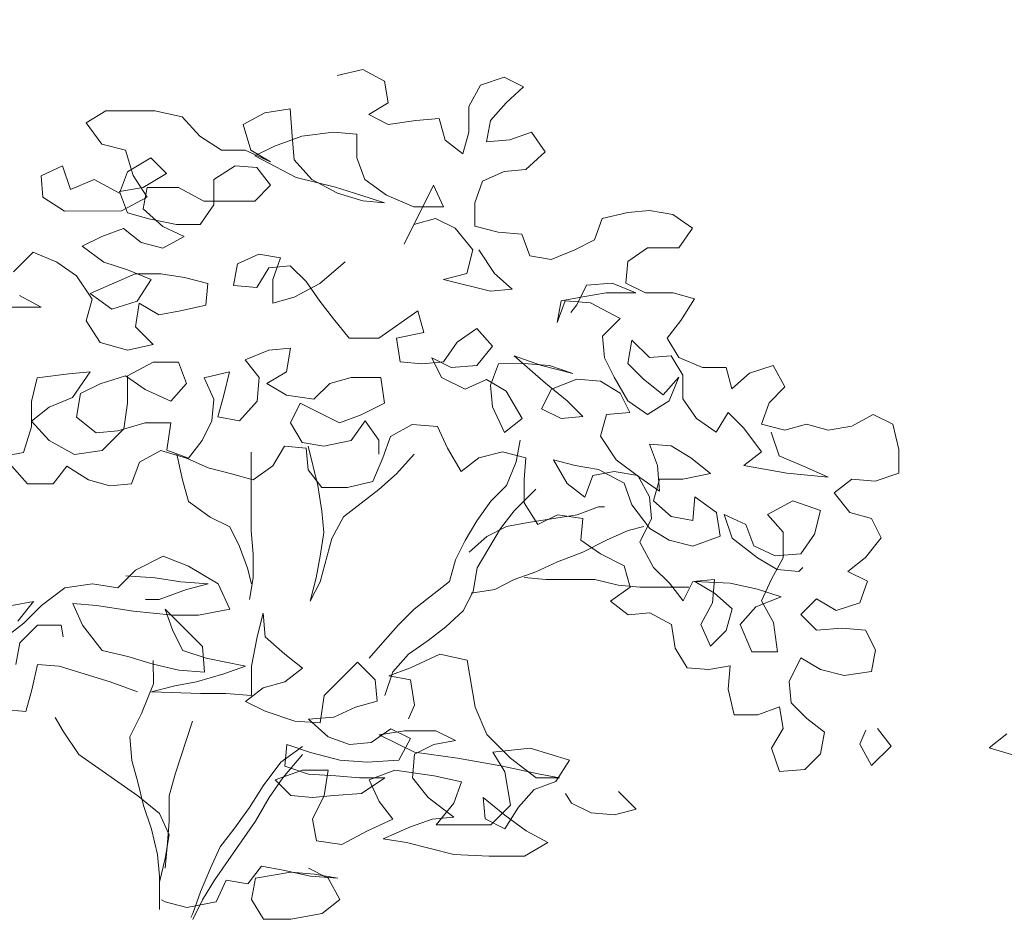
# Model space of a CAD drawing. Header units: millimetres. Extents: x -409347 to -76892, y 286088 to 1850972.
# Tile 39 of 256: x -224092 to -219960, y 420186 to 423961. Entities that reach past the tile are written whole.
import ezdxf

# ---------------------------------------------------------------- set-up
doc = ezdxf.new("R2010")
doc.units = ezdxf.units.MM
doc.linetypes.add('DGN Style 2', pattern=[3.08948, 1.853688, -1.235792])
for name, color, linetype, lineweight in [('a_drzewa', 7, 'Continuous', 0), ('A_P_WAND_BET_A_X', 25, 'Continuous', 0), ('A_P_WAND_BET_V_X', 131, 'DGN Style 2', 0)]:
    doc.layers.add(name, color=color, linetype=linetype, lineweight=lineweight)

msp = doc.modelspace()

# ---------------------------------------------------------------- linework, layer by layer
at = {"layer": 'a_drzewa', "ltscale": 1024}
for p, q in [((-222759.5, 423727.3), (-222652.4, 423752.1)), ((-222652.4, 423752.1), (-222561.8, 423702.7)), ((-222561.8, 423702.7), (-222545.2, 423612.2)), ((-222158.2, 423686.6), (-222059.4, 423719.7)), ((-222059.4, 423719.7), (-221977.1, 423678.6)), ((-222207.6, 423596), (-222158.2, 423686.6)), ((-221977.1, 423678.6), (-222051.1, 423612.6)), ((-223731.1, 423578.1), (-223813.4, 423528.6)), ((-223525.2, 423578.3), (-223731.1, 423578.1)), ((-223409.9, 423553.7), (-223525.2, 423578.3)), ((-222957, 423587.1), (-223064, 423570.5)), ((-222948.6, 423471.8), (-222957, 423587.1)), ((-222545.2, 423612.2), (-222627.5, 423562.7)), ((-222207.5, 423488.9), (-222207.6, 423596)), ((-222051.1, 423612.6), (-222116.9, 423538.4)), ((-223335.7, 423471.4), (-223409.9, 423553.7)), ((-223064, 423570.5), (-223154.6, 423521)), ((-222627.5, 423562.7), (-222545.1, 423521.6)), ((-222545.1, 423521.6), (-222429.9, 423538.1)), ((-222429.9, 423538.1), (-222331.1, 423546.5)), ((-222331.1, 423546.5), (-222306.3, 423455.9)), ((-222116.9, 423538.4), (-222133.3, 423447.8)), ((-223813.4, 423528.6), (-223747.4, 423438.1)), ((-223154.6, 423521), (-223121.5, 423414)), ((-223245, 423413.9), (-223335.7, 423471.4)), ((-222907.5, 423471.8), (-223022.7, 423430.5)), ((-222940.3, 423373), (-222948.6, 423471.8)), ((-222775.7, 423488.4), (-222907.5, 423471.8)), ((-222676.9, 423480.3), (-222775.7, 423488.4)), ((-222676.8, 423381.4), (-222676.9, 423480.3)), ((-222306.3, 423455.9), (-222232.1, 423398.3)), ((-222232.1, 423398.3), (-222207.5, 423488.9)), ((-222133.3, 423447.8), (-222034.5, 423456.2)), ((-222034.5, 423456.2), (-221943.9, 423489.2)), ((-221943.9, 423489.2), (-221886.2, 423406.9)), ((-223747.4, 423438.1), (-223648.6, 423413.5)), ((-223648.6, 423413.5), (-223615.5, 423306.5)), ((-223146.2, 423414), (-223245, 423413.9)), ((-223039.1, 423364.6), (-223146.2, 423414)), ((-223121.5, 423414), (-223039.1, 423364.6)), ((-223022.7, 423430.5), (-223105, 423389.3)), ((-223640.3, 423322.9), (-223541.5, 423380.7)), ((-223541.5, 423380.7), (-223475.5, 423314.8)), ((-223105, 423389.3), (-222932, 423298.9)), ((-222866.1, 423290.7), (-222940.3, 423373)), ((-222643.8, 423290.9), (-222676.8, 423381.4)), ((-221886.2, 423406.9), (-221968.5, 423332.7)), ((-224002.6, 423306.1), (-223912, 423347.4)), ((-223912, 423347.4), (-223879, 423248.6)), ((-223277.9, 423290.3), (-223187.3, 423348)), ((-223187.3, 423348), (-223096.7, 423339.9)), ((-223096.7, 423339.9), (-223039, 423265.8)), ((-221968.5, 423332.7), (-222059.1, 423324.4)), ((-223994.3, 423215.5), (-224002.6, 423306.1)), ((-223879, 423248.6), (-223780.2, 423289.9)), ((-223780.2, 423289.9), (-223673.1, 423232.3)), ((-223673.1, 423232.3), (-223640.3, 423322.9)), ((-223615.5, 423306.5), (-223557.8, 423215.9)), ((-223475.5, 423314.8), (-223574.3, 423257.1)), ((-223277.8, 423183.3), (-223277.9, 423290.3)), ((-222932, 423298.9), (-222767.3, 423257.8)), ((-222759, 423233.1), (-222866.1, 423290.7)), ((-222553.1, 423225.1), (-222643.8, 423290.9)), ((-222059.1, 423324.4), (-222149.6, 423283.1)), ((-223574.3, 423257.1), (-223673.1, 423240.5)), ((-223557.8, 423257.1), (-223574.2, 423166.5)), ((-223426.1, 423257.2), (-223557.8, 423257.1)), ((-223319, 423199.7), (-223426.1, 423257.2)), ((-223039, 423265.8), (-223104.8, 423199.9)), ((-222767.3, 423257.8), (-222660.2, 423225)), ((-222478.8, 423019.3), (-222355.5, 423266.5)), ((-222355.5, 423266.5), (-222314.2, 423175.9)), ((-222149.6, 423283.1), (-222182.5, 423192.5)), ((-223903.6, 423158), (-223994.3, 423215.5)), ((-223673.1, 423240.5), (-223640.1, 423150)), ((-223557.8, 423215.9), (-223664.8, 423158.2)), ((-222651.9, 423200.3), (-222759, 423233.1)), ((-222660.2, 423225), (-222561.3, 423192.1)), ((-222437.8, 423175.8), (-222553.1, 423225.1)), ((-223574.2, 423166.5), (-223491.8, 423092.5)), ((-223335.3, 423100.8), (-223277.8, 423183.3)), ((-223104.8, 423199.9), (-223319, 423199.7)), ((-222561.3, 423192.1), (-222651.9, 423200.3)), ((-222314.2, 423175.9), (-222437.8, 423175.8)), ((-222182.5, 423192.5), (-222182.4, 423093.7)), ((-221540.1, 423151.9), (-221449.5, 423160.2)), ((-221449.5, 423160.2), (-221350.7, 423143.8)), ((-223664.8, 423158.2), (-223903.6, 423158)), ((-223640.1, 423150), (-223549.5, 423125.4)), ((-223549.5, 423125.4), (-223434.2, 423100.8)), ((-222347.1, 423126.5), (-222437.7, 423101.7)), ((-222264.7, 423085.4), (-222347.1, 423126.5)), ((-221680, 423036.5), (-221647.1, 423127.1)), ((-221647.1, 423127.1), (-221540.1, 423151.9)), ((-221350.7, 423143.8), (-221268.3, 423086.3)), ((-223656.5, 423084.1), (-223747.1, 423051.1)), ((-223582.3, 423026.5), (-223656.5, 423084.1)), ((-223491.8, 423092.5), (-223401.2, 423051.4)), ((-223434.2, 423100.8), (-223335.3, 423100.8)), ((-222437.7, 423101.7), (-222478.8, 423019.3)), ((-222190.5, 422994.8), (-222264.7, 423085.4)), ((-222182.4, 423093.7), (-222083.6, 423069.1)), ((-221268.3, 423086.3), (-221325.9, 423003.9)), ((-223747.1, 423051.1), (-223829.4, 423009.8)), ((-223401.2, 423051.4), (-223491.7, 423001.9)), ((-222083.6, 423069.1), (-221984.7, 423060.9)), ((-221984.7, 423060.9), (-221951.7, 422970.4)), ((-221762.3, 422995.2), (-221680, 423036.5)), ((-223829.4, 423009.8), (-223738.7, 422944)), ((-223491.7, 423001.9), (-223582.3, 423026.5)), ((-222215.2, 422896), (-222190.5, 422994.8)), ((-222165.8, 422994.9), (-222099.9, 422896.1)), ((-221861.1, 422954), (-221762.3, 422995.2)), ((-221457.6, 423003.7), (-221539.9, 422946)), ((-221325.9, 423003.9), (-221457.6, 423003.7)), ((-224035.2, 422984.9), (-224117.5, 422902.5)), ((-223936.4, 422943.8), (-224035.2, 422984.9)), ((-223088.2, 422977.5), (-223178.7, 422936.3)), ((-222997.6, 422961.2), (-223088.2, 422977.5)), ((-223030.4, 422870.5), (-222997.6, 422961.2)), ((-221951.7, 422970.4), (-221861.1, 422954)), ((-223854, 422886.3), (-223936.4, 422943.8)), ((-223738.7, 422944), (-223639.9, 422911.2)), ((-223178.7, 422936.3), (-223195.1, 422845.7)), ((-223096.3, 422837.5), (-223046.9, 422919.9)), ((-223046.9, 422919.9), (-222956.4, 422928.3)), ((-222956.4, 422928.3), (-222890.4, 422862.4)), ((-222725.8, 422944.9), (-222832.8, 422854.3)), ((-221539.9, 422946), (-221548.1, 422855.4)), ((-223788, 422787.5), (-223854, 422886.3)), ((-223796.3, 422812.2), (-223606.9, 422894.7)), ((-223639.9, 422911.2), (-223541, 422870.1)), ((-223606.9, 422894.7), (-223499.9, 422894.8)), ((-223499.9, 422894.8), (-223401, 422878.4)), ((-223401, 422878.4), (-223302.2, 422853.8)), ((-223030.3, 422771.7), (-223030.4, 422870.5)), ((-222314, 422871.2), (-222215.2, 422896)), ((-222116.3, 422822), (-222314, 422871.2)), ((-222099.9, 422896.1), (-222025.7, 422830.3)), ((-223541, 422870.1), (-223598.6, 422779.4)), ((-223302.2, 422853.8), (-223310.3, 422763.2)), ((-223195.1, 422845.7), (-223096.3, 422837.5)), ((-222832.8, 422854.3), (-222939.8, 422796.5)), ((-222890.4, 422862.4), (-222832.7, 422780.1)), ((-222025.7, 422830.3), (-222116.3, 422822)), ((-221712.8, 422847), (-221753.9, 422764.6)), ((-221605.7, 422855.4), (-221712.8, 422847)), ((-221506.9, 422814.3), (-221605.7, 422855.4)), ((-221548.1, 422855.4), (-221465.7, 422814.3)), ((-224092.7, 422803.7), (-224002.1, 422754.4)), ((-223705.6, 422746.4), (-223796.3, 422812.2)), ((-222939.8, 422796.5), (-223030.3, 422771.7)), ((-221819.8, 422781.1), (-221729.2, 422797.6)), ((-221729.2, 422797.6), (-221630.4, 422814.2)), ((-221630.4, 422814.2), (-221506.9, 422814.3)), ((-221465.7, 422814.3), (-221350.4, 422814.4)), ((-221350.4, 422814.4), (-221259.8, 422789.8)), ((-221259.8, 422789.8), (-221317.3, 422699.2)), ((-224002.1, 422754.4), (-224125.6, 422754.2)), ((-223812.6, 422696.9), (-223788, 422787.5)), ((-223598.6, 422779.4), (-223705.6, 422746.4)), ((-223590.3, 422771.2), (-223606.7, 422672.4)), ((-223507.9, 422721.9), (-223590.3, 422771.2)), ((-223310.3, 422763.2), (-223417.4, 422738.4)), ((-222832.7, 422780.1), (-222775, 422706.1)), ((-221803.3, 422781.1), (-221836.2, 422690.5)), ((-221836.2, 422690.5), (-221819.8, 422781.1)), ((-221696.2, 422772.9), (-221803.3, 422781.1)), ((-221753.9, 422764.6), (-221778.5, 422731.7)), ((-221572.6, 422707.2), (-221696.2, 422772.9)), ((-223417.4, 422738.4), (-223507.9, 422721.9)), ((-222775, 422706.1), (-222709, 422623.8)), ((-222585.5, 422623.9), (-222420.9, 422739.3)), ((-222420.9, 422739.3), (-222396.1, 422648.8)), ((-221646.7, 422633), (-221572.6, 422707.2)), ((-223754.9, 422606.3), (-223812.6, 422696.9)), ((-223606.7, 422672.4), (-223532.5, 422598.3)), ((-222256.1, 422607.7), (-222173.8, 422665.4)), ((-222173.8, 422665.4), (-222107.8, 422591.4)), ((-221317.3, 422699.2), (-221374.9, 422625)), ((-222709, 422623.8), (-222585.5, 422623.9)), ((-222396.1, 422648.8), (-222511.4, 422624)), ((-222511.4, 422624), (-222494.8, 422525.1)), ((-221638.4, 422542.4), (-221646.7, 422633)), ((-221374.9, 422625), (-221325.4, 422542.7)), ((-223639.6, 422573.5), (-223754.9, 422606.3)), ((-223532.5, 422598.3), (-223639.6, 422573.5)), ((-223046.6, 422574.1), (-222956, 422582.4)), ((-222956, 422582.4), (-222972.4, 422483.5)), ((-222313.6, 422525.3), (-222256.1, 422607.7)), ((-222107.8, 422591.4), (-222173.6, 422509)), ((-221523.1, 422616.6), (-221539.5, 422517.8)), ((-221449, 422542.6), (-221523.1, 422616.6)), ((-223145.4, 422532.8), (-223046.6, 422574.1)), ((-222280.7, 422500.6), (-222363.1, 422541.7)), ((-222363.1, 422541.7), (-222321.8, 422459.4)), ((-221901.9, 422509.2), (-222017.2, 422550.3)), ((-222017.2, 422550.3), (-221885.3, 422435.1)), ((-221597.1, 422460.1), (-221638.4, 422542.4)), ((-221358.4, 422550.9), (-221449, 422542.6)), ((-221308.9, 422468.6), (-221358.4, 422550.9)), ((-221325.4, 422542.7), (-221226.6, 422501.6)), ((-223639.5, 422466.5), (-223532.5, 422524.2)), ((-223532.5, 422524.2), (-223425.4, 422524.3)), ((-223425.4, 422524.3), (-223392.4, 422433.7)), ((-223087.7, 422458.7), (-223145.4, 422532.8)), ((-222494.8, 422525.1), (-222404.2, 422517)), ((-222404.2, 422517), (-222313.6, 422525.3)), ((-222173.6, 422509), (-222280.7, 422500.6)), ((-222115.9, 422426.7), (-222083.1, 422517.3)), ((-222083.1, 422517.3), (-221976, 422517.4)), ((-221976, 422517.4), (-221868.9, 422509.3)), ((-221770.1, 422476.4), (-221901.9, 422509.2)), ((-221868.9, 422509.3), (-221770.1, 422476.4)), ((-221539.5, 422517.8), (-221473.6, 422452)), ((-221226.6, 422501.6), (-221127.7, 422501.7)), ((-221127.7, 422501.7), (-221103, 422411.1)), ((-221028.9, 422477.1), (-220930.1, 422510.1)), ((-220930.1, 422510.1), (-220880.6, 422419.6)), ((-224042.9, 422359), (-224018.3, 422457.9)), ((-224018.3, 422457.9), (-223886.5, 422474.5)), ((-223886.5, 422474.5), (-223796, 422482.8)), ((-223796, 422482.8), (-223870, 422375.7)), ((-223647.7, 422466.4), (-223754.7, 422433.4)), ((-223565.3, 422408.9), (-223647.7, 422466.4)), ((-223639.4, 422351.2), (-223639.5, 422466.5)), ((-223318.3, 422458.5), (-223211.3, 422483.3)), ((-223277, 422368), (-223318.3, 422458.5)), ((-223211.3, 422483.3), (-223235.9, 422384.5)), ((-223095.8, 422359.9), (-223087.7, 422458.7)), ((-222972.4, 422483.5), (-223054.7, 422434)), ((-222791.2, 422434.3), (-222700.6, 422459.1)), ((-222700.6, 422459.1), (-222577.1, 422459.2)), ((-222577.1, 422459.2), (-222560.5, 422352.1)), ((-222321.8, 422459.4), (-222223, 422410.1)), ((-221539.4, 422361.3), (-221597.1, 422460.1)), ((-221391.2, 422386.2), (-221325.4, 422460.3)), ((-221325.4, 422460.3), (-221366.4, 422361.5)), ((-221308.8, 422369.8), (-221308.9, 422468.6)), ((-221103, 422411.1), (-221028.9, 422477.1)), ((-223754.7, 422433.4), (-223837, 422392.2)), ((-223392.4, 422433.7), (-223458.2, 422359.6)), ((-223054.7, 422434), (-222972.3, 422384.7)), ((-222857, 422368.3), (-222791.2, 422434.3)), ((-222223, 422410.1), (-222132.4, 422451.4)), ((-222132.4, 422451.4), (-222050, 422402)), ((-222107.6, 422336.1), (-222115.9, 422426.7)), ((-221885.3, 422435.1), (-221794.7, 422361.1)), ((-221860.6, 422410.4), (-221753.6, 422451.7)), ((-221753.6, 422451.7), (-221654.8, 422443.6)), ((-221654.8, 422443.6), (-221572.4, 422394.2)), ((-221473.6, 422452), (-221391.2, 422386.2)), ((-220880.6, 422419.6), (-220946.4, 422353.6)), ((-223870, 422375.7), (-223968.8, 422334.4)), ((-223837, 422392.2), (-223853.4, 422293.3)), ((-223458.2, 422359.6), (-223565.3, 422408.9)), ((-223235.9, 422384.5), (-223260.5, 422293.9)), ((-222972.3, 422384.7), (-222857, 422368.3)), ((-222050, 422402), (-221984, 422286.8)), ((-221901.7, 422328), (-221860.6, 422410.4)), ((-221572.4, 422394.2), (-221531.1, 422311.9)), ((-224042.8, 422252), (-224042.9, 422359)), ((-223968.8, 422334.4), (-224042.8, 422276.7)), ((-223655.7, 422244.1), (-223639.4, 422351.2)), ((-223285.2, 422277.4), (-223277, 422368)), ((-223169.9, 422277.5), (-223095.8, 422359.9)), ((-222914.7, 422351.8), (-222955.8, 422269.4)), ((-222749.9, 422269.6), (-222914.7, 422351.8)), ((-222560.5, 422352.1), (-222659.3, 422302.6)), ((-222058.1, 422229.1), (-222107.6, 422336.1)), ((-221794.7, 422361.1), (-221728.7, 422295.3)), ((-221457, 422303.7), (-221539.4, 422361.3)), ((-221366.4, 422361.5), (-221457, 422303.7)), ((-221251.1, 422287.5), (-221308.8, 422369.8)), ((-220946.4, 422353.6), (-220979.3, 422263)), ((-223853.4, 422293.3), (-223771, 422227.5)), ((-223260.5, 422293.9), (-223169.9, 422277.5)), ((-222659.3, 422302.6), (-222749.9, 422269.6)), ((-221819.3, 422286.9), (-221901.7, 422328)), ((-221728.7, 422295.3), (-221819.3, 422286.9)), ((-221629.9, 422303.6), (-221654.5, 422213)), ((-221531.1, 422311.9), (-221629.9, 422303.6)), ((-221119.3, 422312.3), (-221168.7, 422229.9)), ((-221053.4, 422246.5), (-221119.3, 422312.3)), ((-220600.5, 422255.1), (-220509.9, 422304.6)), ((-220509.9, 422304.6), (-220427.5, 422263.5)), ((-224075.6, 422144.9), (-224042.8, 422252)), ((-224042.8, 422276.7), (-223968.6, 422194.4)), ((-223680.4, 422235.8), (-223565.2, 422268.9)), ((-223565.2, 422268.9), (-223458.1, 422269)), ((-223458.1, 422269), (-223474.5, 422153.7)), ((-223326.3, 422195), (-223285.2, 422277.4)), ((-222955.8, 422269.4), (-222906.3, 422187.1)), ((-222700.4, 422195.6), (-222642.8, 422278)), ((-222642.8, 422278), (-222585.1, 422195.7)), ((-222445.2, 422261.7), (-222535.7, 422212.2)), ((-222338.1, 422253.5), (-222445.2, 422261.7)), ((-222296.8, 422163), (-222338.1, 422253.5)), ((-221984, 422286.8), (-222058.1, 422229.1)), ((-221168.7, 422229.9), (-221251.1, 422287.5)), ((-220979.3, 422263), (-220880.4, 422238.4)), ((-220880.4, 422238.4), (-220789.9, 422263.2)), ((-220789.9, 422263.2), (-220699.3, 422238.6)), ((-220699.3, 422238.6), (-220600.5, 422255.1)), ((-220427.5, 422263.5), (-220402.7, 422156.5)), ((-223771, 422227.5), (-223680.4, 422235.8)), ((-223746.2, 422153.4), (-223655.7, 422244.1)), ((-222535.7, 422212.2), (-222568.6, 422121.6)), ((-221654.5, 422213), (-221588.6, 422114.2)), ((-220979.2, 422147.7), (-221053.4, 422246.5)), ((-220938.1, 422230.1), (-220905.1, 422131.3)), ((-223968.6, 422194.4), (-223861.5, 422136.8)), ((-223383.9, 422120.8), (-223326.3, 422195)), ((-222980.4, 422170.6), (-223029.7, 422088.2)), ((-222889.8, 422162.4), (-222980.4, 422170.6)), ((-222906.3, 422187.1), (-222815.7, 422170.7)), ((-222840.2, 422006), (-222881.6, 422170.7)), ((-222815.7, 422170.7), (-222700.4, 422195.6)), ((-222585.1, 422195.7), (-222585.1, 422138)), ((-221992.2, 422196.2), (-222008.6, 422105.6)), ((-221415.6, 422089.7), (-221448.6, 422180.2)), ((-221448.6, 422180.2), (-221358, 422172.1)), ((-221358, 422172.1), (-221275.6, 422122.7)), ((-224166.2, 422128.3), (-224075.6, 422144.9)), ((-223861.5, 422136.8), (-223746.2, 422153.4)), ((-223499.2, 422153.6), (-223589.7, 422104.1)), ((-223392.1, 422120.8), (-223499.2, 422153.6)), ((-223474.5, 422153.7), (-223383.9, 422120.8)), ((-223433.3, 422137.2), (-223408.5, 422030.2)), ((-223120.4, 422145.8), (-223120.1, 421816.3)), ((-222881.5, 422071.9), (-222889.8, 422162.4)), ((-222436.8, 422138.1), (-222510.9, 422055.7)), ((-222239.1, 422064.2), (-222296.8, 422163)), ((-222066.2, 422146.7), (-222165, 422121.9)), ((-221967.4, 422122.1), (-222066.2, 422146.7)), ((-221053.3, 422090), (-220979.2, 422147.7)), ((-220905.1, 422131.3), (-220789.7, 422082)), ((-220402.7, 422156.5), (-220402.6, 422057.7)), ((-224059.1, 422013.1), (-224125, 422087.2)), ((-223894.4, 422087.4), (-223952, 422013.2)), ((-223803.8, 422029.8), (-223894.4, 422087.4)), ((-223589.7, 422104.1), (-223622.6, 422013.5)), ((-223301.5, 422079.7), (-223392.1, 422120.8)), ((-223029.7, 422088.2), (-223112, 422030.5)), ((-222568.6, 422121.6), (-222609.7, 422022.7)), ((-222165, 422121.9), (-222239.1, 422064.2)), ((-222008.6, 422105.6), (-222049.6, 422006.7)), ((-221975.5, 422031.5), (-221967.4, 422122.1)), ((-221761.5, 422089.4), (-221852.1, 422114)), ((-221852.1, 422114), (-221794.4, 422015.2)), ((-221662.6, 422073), (-221761.5, 422089.4)), ((-221588.6, 422114.2), (-221489.7, 422040.2)), ((-221407.3, 421982.6), (-221415.6, 422089.7)), ((-221275.6, 422122.7), (-221193.2, 422056.9)), ((-220872, 422057.2), (-221053.3, 422090)), ((-223202.6, 422055.1), (-223301.5, 422079.7)), ((-223112, 422030.5), (-223202.6, 422055.1)), ((-222823.8, 421997.8), (-222881.5, 422071.9)), ((-222510.9, 422055.7), (-222584.9, 421989.8)), ((-221720.2, 421957.6), (-221687.3, 422048.2)), ((-221687.3, 422048.2), (-221596.8, 422064.8)), ((-221555.5, 422015.4), (-221662.6, 422073)), ((-221596.8, 422064.8), (-221497.9, 422048.4)), ((-221497.9, 422048.4), (-221448.4, 421957.9)), ((-221193.2, 422056.9), (-221308.5, 422032.1)), ((-220699.1, 422040.9), (-220872, 422057.2)), ((-220789.7, 422082), (-220699.1, 422040.9)), ((-220402.6, 422057.7), (-220501.4, 422024.6)), ((-223952, 422013.2), (-224059.1, 422013.1)), ((-223713.2, 422005.2), (-223803.8, 422029.8)), ((-223622.6, 422013.5), (-223713.2, 422005.2)), ((-223408.5, 422030.2), (-223383.7, 421939.6)), ((-222823.7, 421899), (-222840.2, 422006)), ((-222609.7, 422022.7), (-222716.7, 421997.9)), ((-222049.6, 422006.7), (-222115.5, 421940.8)), ((-221975.5, 421932.7), (-221975.5, 422031.5)), ((-221794.4, 422015.2), (-221720.2, 421957.6)), ((-221522.5, 421924.9), (-221555.5, 422015.4)), ((-221489.7, 422040.2), (-221407.3, 421982.6)), ((-221407.3, 422032), (-221431.9, 421941.4)), ((-221308.5, 422032.1), (-221407.3, 422032)), ((-220600.3, 422032.8), (-220674.3, 421975.1)), ((-220501.4, 422024.6), (-220600.3, 422032.8)), ((-222716.7, 421997.9), (-222823.8, 421997.8)), ((-222584.9, 421989.8), (-222733, 421874.3)), ((-222016.6, 421899.7), (-221926.1, 421990.4)), ((-220674.3, 421975.1), (-220608.4, 421892.8)), ((-223383.7, 421939.6), (-223293, 421873.8)), ((-222115.5, 421940.8), (-222173, 421858.4)), ((-221917.7, 421842.2), (-221975.5, 421932.7)), ((-221448.3, 421826.1), (-221522.5, 421924.9)), ((-221448.4, 421957.9), (-221440.1, 421867.3)), ((-221431.9, 421941.4), (-221357.8, 421875.6)), ((-221267.2, 421859.2), (-221259, 421958)), ((-221259, 421958), (-221168.4, 421892.2)), ((-220954.2, 421884.2), (-220847.2, 421942)), ((-220847.2, 421942), (-220731.9, 421900.9)), ((-222815.3, 421808.4), (-222823.7, 421899)), ((-222074.2, 421825.5), (-222016.6, 421899.7)), ((-221835.4, 421883.4), (-221917.7, 421842.2)), ((-221860.1, 421866.9), (-221753.1, 421883.5)), ((-221728.3, 421867), (-221835.4, 421883.4)), ((-221753.1, 421883.5), (-221662.5, 421916.5)), ((-221662.5, 421916.5), (-221637.8, 421916.5)), ((-221168.4, 421892.2), (-221151.8, 421793.4)), ((-221044.8, 421842.9), (-221135.4, 421884)), ((-221135.4, 421884), (-221102.4, 421785.2)), ((-220888.3, 421810.2), (-220954.2, 421884.2)), ((-220731.9, 421900.9), (-220756.5, 421802)), ((-220608.4, 421892.8), (-220517.8, 421868.1)), ((-223293, 421873.8), (-223210.7, 421832.7)), ((-222733, 421874.3), (-222782.4, 421783.7)), ((-222173, 421858.4), (-222222.4, 421776)), ((-222049.5, 421833.8), (-221958.9, 421850.3)), ((-221958.9, 421850.3), (-221860.1, 421866.9)), ((-221736.5, 421776.4), (-221728.3, 421867)), ((-221440.1, 421867.3), (-221489.4, 421768.4)), ((-221357.8, 421875.6), (-221267.2, 421859.2)), ((-221011.8, 421752.4), (-221044.8, 421842.9)), ((-220517.8, 421868.1), (-220476.5, 421785.8)), ((-223210.7, 421832.7), (-223169.4, 421750.4)), ((-223120.1, 421816.3), (-223111.7, 421717.5)), ((-222831.7, 421709.6), (-222815.3, 421808.4)), ((-222172.9, 421660.7), (-222074.2, 421825.5)), ((-222131.8, 421792.5), (-222049.5, 421833.8)), ((-221629.4, 421776.5), (-221538.9, 421817.8)), ((-221538.9, 421817.8), (-221473, 421834.3)), ((-221365.9, 421776.8), (-221448.3, 421826.1)), ((-220888.2, 421703.1), (-220888.3, 421810.2)), ((-220756.5, 421802), (-220814.1, 421719.6)), ((-222782.4, 421783.7), (-222831.6, 421602.5)), ((-222222.4, 421776), (-222263.5, 421693.6)), ((-222205.9, 421726.6), (-222131.8, 421792.5)), ((-221654.1, 421718.9), (-221736.5, 421776.4)), ((-221728.2, 421727), (-221629.4, 421776.5)), ((-221489.4, 421768.4), (-221431.7, 421661.4)), ((-221267.1, 421752.2), (-221365.9, 421776.8)), ((-221151.8, 421793.4), (-221267.1, 421752.2)), ((-221102.4, 421785.2), (-220995.3, 421703)), ((-220476.5, 421785.8), (-220542.3, 421703.4)), ((-223169.4, 421750.4), (-223136.4, 421659.9)), ((-223111.7, 421717.5), (-223111.6, 421618.7)), ((-221835.2, 421685.8), (-221728.2, 421727)), ((-221555.2, 421669.5), (-221654.1, 421718.9)), ((-220921.1, 421711.3), (-221011.8, 421752.4)), ((-220814.1, 421719.6), (-220921.1, 421711.3)), ((-223605.8, 421651.2), (-223490.5, 421708.9)), ((-223490.5, 421708.9), (-223383.4, 421667.9)), ((-222848.1, 421618.9), (-222831.7, 421709.6)), ((-222263.5, 421693.6), (-222288.1, 421603)), ((-221925.8, 421644.5), (-221835.2, 421685.8)), ((-220995.3, 421703), (-220912.9, 421653.7)), ((-220937.5, 421612.5), (-220888.2, 421703.1)), ((-220542.3, 421703.4), (-220616.4, 421645.7)), ((-223679.8, 421577), (-223605.8, 421651.2)), ((-223383.4, 421667.9), (-223259.8, 421593.9)), ((-223136.4, 421659.9), (-223119.8, 421594)), ((-222189.2, 421561.9), (-222172.9, 421660.7)), ((-222016.3, 421611.5), (-221925.8, 421644.5)), ((-221530.4, 421579), (-221555.2, 421669.5)), ((-221431.7, 421661.4), (-221365.7, 421595.6)), ((-220912.9, 421653.7), (-220822.3, 421645.5)), ((-220822.3, 421645.5), (-220805.8, 421662)), ((-220616.4, 421645.7), (-220534, 421604.6)), ((-223902.2, 421576.8), (-223786.9, 421593.4)), ((-223786.9, 421593.4), (-223679.8, 421577)), ((-223646.9, 421626.5), (-223523.4, 421618.3)), ((-223523.4, 421618.3), (-223416.3, 421602)), ((-223416.3, 421602), (-223301, 421593.8)), ((-223301, 421593.8), (-223391.6, 421569)), ((-223259.8, 421593.9), (-223210.3, 421486.9)), ((-223111.6, 421618.7), (-223128, 421528.1)), ((-222872.7, 421520.1), (-222848.1, 421618.9)), ((-222831.6, 421602.5), (-222872.7, 421520.1)), ((-222288.1, 421603), (-222436.2, 421487.6)), ((-222098.7, 421570.2), (-222016.3, 421611.5)), ((-221975.2, 421619.7), (-221884.6, 421611.6)), ((-221884.6, 421611.6), (-221678.7, 421611.8)), ((-221678.7, 421611.8), (-221579.9, 421587.2)), ((-221365.7, 421595.6), (-221308, 421521.5)), ((-221308, 421521.5), (-221266.9, 421603.9)), ((-221266.9, 421603.9), (-221176.3, 421612.2)), ((-221176.3, 421554.6), (-221258.7, 421603.9)), ((-221258.7, 421603.9), (-221110.4, 421595.8)), ((-221176.3, 421612.2), (-221184.5, 421513.4)), ((-221110.4, 421595.8), (-220995.1, 421571.2)), ((-220978.6, 421521.8), (-220937.5, 421612.5)), ((-220534, 421604.6), (-220566.8, 421514)), ((-224000.9, 421502.6), (-223902.2, 421576.8)), ((-223391.6, 421569), (-223506.8, 421527.8)), ((-222230.3, 421479.5), (-222189.2, 421561.9)), ((-222197.5, 421553.7), (-222098.7, 421570.2)), ((-221612.7, 421521.3), (-221530.4, 421579)), ((-221579.9, 421587.2), (-221489.3, 421579)), ((-221489.3, 421579), (-221283.4, 421579.2)), ((-221102.1, 421488.8), (-221176.3, 421554.6)), ((-220995.1, 421571.2), (-220896.3, 421538.4)), ((-224124.5, 421502.5), (-224033.9, 421519)), ((-224033.9, 421519), (-224099.7, 421436.6)), ((-223770.4, 421502.8), (-223869.2, 421511)), ((-223869.2, 421511), (-223827.9, 421420.4)), ((-223506.8, 421527.8), (-223564.5, 421527.7)), ((-221538.6, 421463.7), (-221612.7, 421521.3)), ((-221184.5, 421513.4), (-221233.8, 421422.8)), ((-220896.3, 421538.4), (-221003.3, 421497.1)), ((-220929.1, 421431.3), (-220978.6, 421521.8)), ((-220748, 421530.3), (-220813.9, 421464.3)), ((-220665.6, 421480.9), (-220748, 421530.3)), ((-220566.8, 421514), (-220665.6, 421480.9)), ((-224075, 421428.4), (-224000.9, 421502.6)), ((-223613.9, 421478.2), (-223770.4, 421502.8)), ((-223449.1, 421461.9), (-223613.9, 421478.2)), ((-223325.5, 421330.3), (-223482.1, 421486.6)), ((-223482.1, 421486.6), (-223449.1, 421396)), ((-223210.3, 421486.9), (-223342.1, 421462)), ((-223094.9, 421371.7), (-223070.3, 421470.5)), ((-223070.3, 421470.5), (-223062, 421371.7)), ((-222436.2, 421487.6), (-222502, 421421.6)), ((-222304.4, 421413.6), (-222230.3, 421479.5)), ((-221448, 421472), (-221538.6, 421463.7)), ((-221357.3, 421422.7), (-221448, 421472)), ((-221126.7, 421398.2), (-221102.1, 421488.8)), ((-221003.3, 421497.1), (-221069.1, 421422.9)), ((-224149.1, 421370.7), (-224075, 421428.4)), ((-223342.1, 421462), (-223449.1, 421461.9)), ((-220912.5, 421307.8), (-220929.1, 421431.3)), ((-220813.9, 421464.3), (-220747.9, 421398.5)), ((-224091.4, 421346), (-224017.3, 421420.2)), ((-224017.3, 421420.2), (-223918.5, 421420.3)), ((-223918.5, 421420.3), (-223910.2, 421370.9)), ((-223827.9, 421420.4), (-223745.5, 421313.4)), ((-223449.1, 421396), (-223407.8, 421313.7)), ((-222502, 421421.6), (-222567.9, 421347.4)), ((-222378.5, 421355.8), (-222304.4, 421413.6)), ((-221340.8, 421323.9), (-221357.3, 421422.7)), ((-221233.8, 421422.8), (-221192.6, 421332.2)), ((-221192.6, 421332.2), (-221126.7, 421398.2)), ((-221069.1, 421422.9), (-221019.6, 421307.7)), ((-220747.9, 421398.5), (-220640.9, 421406.9)), ((-220640.9, 421406.9), (-220542, 421398.7)), ((-220542, 421398.7), (-220500.8, 421316.4)), ((-224107.8, 421255.4), (-224091.4, 421346)), ((-223119.5, 421248.1), (-223094.9, 421371.7)), ((-223062, 421371.7), (-222979.6, 421297.7)), ((-222567.9, 421347.4), (-222625.4, 421281.5)), ((-222460.8, 421298.1), (-222378.5, 421355.8)), ((-223745.5, 421313.4), (-223638.4, 421288.8)), ((-223407.8, 421313.7), (-223309, 421280.9)), ((-223317.2, 421223.2), (-223325.5, 421330.3)), ((-221291.3, 421241.6), (-221340.8, 421323.9)), ((-221019.6, 421307.7), (-220912.5, 421307.8)), ((-220500.8, 421316.4), (-220517.2, 421225.8)), ((-223638.4, 421288.8), (-223531.3, 421256)), ((-223531.3, 421272.4), (-223531.2, 421173.6)), ((-223309, 421280.9), (-223144.2, 421248.1)), ((-222979.6, 421297.7), (-222905.4, 421240.1)), ((-222814.7, 421124.9), (-222674.8, 421265)), ((-222674.8, 421265), (-222600.7, 421190.9)), ((-222526.6, 421223.9), (-222460.8, 421298.1)), ((-222329, 421298.2), (-222452.5, 421240.5)), ((-222213.7, 421273.6), (-222329, 421298.2)), ((-222180.6, 421076), (-222213.7, 421273.6)), ((-220813.7, 421283.2), (-220863, 421184.3)), ((-220731.3, 421233.8), (-220813.7, 421283.2)), ((-224017.2, 421255.5), (-224041.8, 421148.4)), ((-223926.6, 421247.4), (-224017.2, 421255.5)), ((-223712.4, 421181.7), (-223926.6, 421247.4)), ((-223531.3, 421256), (-223424.2, 421231.4)), ((-223424.2, 421231.4), (-223317.2, 421223.2)), ((-223144.2, 421248.1), (-223234.8, 421215.1)), ((-223119.4, 421124.6), (-223119.5, 421248.1)), ((-222905.4, 421240.1), (-222979.5, 421182.4)), ((-222559.4, 421125.1), (-222526.6, 421223.9)), ((-222452.5, 421240.5), (-222543, 421207.5)), ((-221200.7, 421233.4), (-221291.3, 421241.6)), ((-221110.1, 421250), (-221200.7, 421233.4)), ((-221118.3, 421151.1), (-221110.1, 421250)), ((-220632.4, 421209.2), (-220731.3, 421233.8)), ((-220517.2, 421225.8), (-220632.4, 421209.2)), ((-223597.1, 421140.6), (-223712.4, 421181.7)), ((-223350.1, 421182), (-223440.6, 421165.5)), ((-223234.8, 421215.1), (-223350.1, 421182)), ((-222979.5, 421182.4), (-223070, 421157.6)), ((-222600.7, 421190.9), (-222592.3, 421100.4)), ((-222543, 421207.5), (-222452.4, 421191.1)), ((-222452.4, 421191.1), (-222435.9, 421084)), ((-220863, 421184.3), (-220854.7, 421093.7)), ((-224041.8, 421148.4), (-224066.4, 421057.8)), ((-223531.2, 421173.6), (-223580.5, 421050)), ((-223440.6, 421165.5), (-223539.4, 421140.7)), ((-223539.4, 421140.7), (-223333.5, 421132.6)), ((-223070, 421157.6), (-223144.1, 421099.9)), ((-221093.5, 421044.1), (-221118.3, 421151.1)), ((-223333.5, 421132.6), (-223226.5, 421132.7)), ((-223226.5, 421132.7), (-223119.4, 421124.6)), ((-223144.1, 421099.9), (-223061.7, 421058.8)), ((-222831.1, 421009.6), (-222814.7, 421124.9)), ((-222592.3, 421100.4), (-222682.9, 421075.6)), ((-220854.7, 421093.7), (-220788.8, 421027.9)), ((-224066.4, 421057.8), (-224157, 421066)), ((-223061.7, 421058.8), (-222938.1, 421017.7)), ((-222682.9, 421075.6), (-222773.5, 421034.3)), ((-222435.9, 421084), (-222460.5, 421026.4)), ((-222131, 420960.8), (-222180.6, 421076)), ((-220904.1, 421077.2), (-220994.7, 421044.2)), ((-220887.5, 420986.6), (-220904.1, 421077.2)), ((-223909.9, 420975.6), (-223942.9, 421033.2)), ((-223580.5, 421050), (-223629.8, 420951.2)), ((-223366.4, 421017.3), (-223440.3, 420794.9)), ((-222938.1, 421017.7), (-222831.1, 421009.6)), ((-222773.5, 421034.3), (-222880.5, 421026)), ((-222880.5, 421026), (-222798.1, 420951.9)), ((-220994.7, 421044.2), (-221093.5, 421044.1)), ((-220788.8, 421027.9), (-220714.6, 420970.3)), ((-223843.9, 420876.9), (-223909.9, 420975.6)), ((-222616.9, 420927.4), (-222534.6, 420985.1)), ((-222476.9, 420976.9), (-222584, 420960.4)), ((-222534.6, 420985.1), (-222452.2, 420944)), ((-222345.2, 420977.1), (-222476.9, 420976.9)), ((-222262.8, 420936), (-222345.2, 420977.1)), ((-220936.9, 420904.2), (-220887.5, 420986.6)), ((-220714.6, 420970.3), (-220731, 420879.7)), ((-220566.3, 420921), (-220541.7, 420978.7)), ((-220492.2, 420987), (-220434.5, 420912.9)), ((-223629.8, 420951.2), (-223621.5, 420852.4)), ((-222798.1, 420951.9), (-222707.5, 420919.1)), ((-222584, 420960.4), (-222435.7, 420886.4)), ((-222452.2, 420944), (-222501.5, 420853.4)), ((-222353.4, 420919.4), (-222262.8, 420936)), ((-222032.1, 420862.1), (-222131, 420960.8)), ((-219948.8, 420963.6), (-220022.9, 420905.9)), ((-222905.1, 420910.7), (-222995.6, 420844.7)), ((-222971, 420918.8), (-222979.2, 420828.2)), ((-222872.1, 420886), (-222971, 420918.8)), ((-222707.5, 420919.1), (-222616.9, 420927.4)), ((-222435.7, 420878.2), (-222353.4, 420919.4)), ((-222106.3, 420886.7), (-221949.8, 420903.3)), ((-221949.8, 420903.3), (-221785.1, 420854)), ((-220903.8, 420805.4), (-220936.9, 420904.2)), ((-220516.8, 420830.5), (-220566.3, 420921)), ((-220434.5, 420912.9), (-220516.8, 420830.5)), ((-220022.9, 420905.9), (-219915.8, 420873.1)), ((-223596.7, 420704.1), (-223843.9, 420876.9)), ((-223621.5, 420852.4), (-223596.7, 420761.8)), ((-222905.1, 420877.7), (-222987.3, 420778.8)), ((-222748.6, 420853.2), (-222872.1, 420886)), ((-222633.3, 420845), (-222748.6, 420853.2)), ((-222501.5, 420853.4), (-222633.3, 420845)), ((-222443.8, 420779.3), (-222435.7, 420878.2)), ((-222435.7, 420886.4), (-222254.5, 420861.8)), ((-222254.5, 420861.8), (-222073.3, 420829.1)), ((-222056.8, 420804.4), (-222106.3, 420886.7)), ((-221925, 420779.8), (-222032.1, 420862.1)), ((-221785.1, 420854), (-221842.6, 420763.4)), ((-220731, 420879.7), (-220796.8, 420813.8)), ((-222995.6, 420844.7), (-223069.7, 420745.8)), ((-223020.3, 420770.6), (-222905, 420811.8)), ((-222979.2, 420828.2), (-222880.3, 420795.4)), ((-222905, 420811.8), (-222798, 420811.9)), ((-222798, 420811.9), (-222814.3, 420704.9)), ((-222625, 420770.9), (-222518, 420812.2)), ((-222518, 420812.2), (-222353.2, 420787.6)), ((-222073.3, 420829.1), (-221916.8, 420796.3)), ((-222031.9, 420664.4), (-222056.8, 420804.4)), ((-220796.8, 420813.8), (-220903.8, 420805.4)), ((-223440.3, 420794.9), (-223464.9, 420704.3)), ((-222987.3, 420778.8), (-223044.9, 420696.4)), ((-222954.3, 420704.7), (-223020.3, 420770.6)), ((-222880.3, 420795.4), (-222765, 420787.3)), ((-222765, 420787.3), (-222666.2, 420779.1)), ((-222666.2, 420779.1), (-222559.1, 420779.2)), ((-222559.1, 420779.2), (-222657.9, 420713.2)), ((-222583.7, 420680.4), (-222625, 420770.9)), ((-222377.9, 420697), (-222443.8, 420779.3)), ((-222353.2, 420787.6), (-222237.9, 420763)), ((-222237.9, 420763), (-222270.8, 420672.4)), ((-221842.6, 420763.4), (-221933.2, 420730.4)), ((-221826.2, 420779.9), (-221925, 420779.8)), ((-221916.8, 420796.3), (-221826.2, 420779.9)), ((-223596.7, 420761.8), (-223571.9, 420663)), ((-223069.7, 420745.8), (-223127.2, 420655.2)), ((-221933.2, 420730.4), (-221999, 420656.2)), ((-221579.1, 420722.5), (-221504.9, 420648.4)), ((-223506, 420630.1), (-223596.7, 420704.1)), ((-223464.9, 420704.3), (-223464.8, 420597.2)), ((-223044.9, 420696.4), (-223102.5, 420597.5)), ((-222863.7, 420696.6), (-222954.3, 420704.7)), ((-222773.2, 420704.9), (-222863.7, 420696.6)), ((-222814.3, 420704.9), (-222863.7, 420606)), ((-222657.9, 420713.2), (-222773.2, 420704.9)), ((-222526, 420606.3), (-222583.7, 420680.4)), ((-222270.7, 420614.8), (-222377.9, 420697)), ((-222139, 420606.7), (-222147.3, 420697.2)), ((-222147.3, 420697.2), (-222056.6, 420623.2)), ((-221776.7, 420672.9), (-221801.4, 420714)), ((-223571.9, 420663), (-223538.9, 420564.2)), ((-223127.2, 420655.2), (-223193, 420564.5)), ((-222270.8, 420672.4), (-222344.8, 420581.8)), ((-222114.2, 420582), (-222031.9, 420664.4)), ((-221999, 420656.2), (-222056.6, 420565.6)), ((-221694.3, 420631.8), (-221776.7, 420672.9)), ((-221504.9, 420648.4), (-221595.4, 420623.6)), ((-223464.8, 420539.6), (-223506, 420630.1)), ((-222863.7, 420606), (-222847.1, 420515.4)), ((-222633, 420556.8), (-222526, 420606.3)), ((-222451.9, 420573.4), (-222361.3, 420606.5)), ((-222361.3, 420606.5), (-222270.7, 420614.8)), ((-222056.6, 420565.6), (-222139, 420606.7)), ((-222056.6, 420623.2), (-221966, 420557.4)), ((-221595.4, 420623.6), (-221694.3, 420631.8)), ((-223538.9, 420564.2), (-223514.1, 420457.2)), ((-223464.8, 420597.2), (-223473, 420490.1)), ((-223102.5, 420597.5), (-223275.2, 420350.3)), ((-223193, 420564.5), (-223250.6, 420490.3)), ((-222740, 420499.1), (-222633, 420556.8)), ((-222567.1, 420523.9), (-222451.9, 420573.4)), ((-222344.8, 420581.8), (-222114.2, 420582)), ((-221966, 420557.4), (-221875.3, 420508.1)), ((-223481.1, 420440.7), (-223464.8, 420539.6)), ((-222847.1, 420515.4), (-222740, 420499.1)), ((-222468.3, 420507.5), (-222567.1, 420523.9)), ((-223473, 420490.1), (-223481.1, 420399.6)), ((-223250.6, 420490.3), (-223291.7, 420399.7)), ((-222270.6, 420458.3), (-222468.3, 420507.5)), ((-221875.3, 420508.1), (-221974.1, 420450.3)), ((-223514.1, 420457.2), (-223505.8, 420366.6)), ((-223505.8, 420341.9), (-223481.1, 420440.7)), ((-222122.3, 420450.2), (-222270.6, 420458.3)), ((-221974.1, 420450.3), (-222122.3, 420450.2)), ((-223291.7, 420399.7), (-223332.8, 420300.9)), ((-223077.6, 420408.2), (-223135.2, 420334)), ((-222987, 420391.8), (-223077.6, 420408.2)), ((-222871.7, 420367.2), (-222987, 420391.8)), ((-222879.9, 420400.1), (-222797.5, 420359)), ((-223505.8, 420366.6), (-223505.7, 420226.6)), ((-223275.2, 420350.3), (-223324.5, 420267.9)), ((-223225.8, 420350.4), (-223266.9, 420259.7)), ((-223135.2, 420334), (-223225.8, 420350.4)), ((-223118.6, 420268.1), (-223102.2, 420358.7)), ((-223102.2, 420358.7), (-222954, 420383.6)), ((-222954, 420383.6), (-222855.2, 420375.4)), ((-222756.4, 420359), (-222871.7, 420367.2)), ((-222855.2, 420375.4), (-222756.4, 420359)), ((-222797.5, 420359), (-222748.1, 420268.5)), ((-223481, 420259.6), (-223497.5, 420267.8)), ((-223332.8, 420300.9), (-223365.6, 420210.2)), ((-223324.5, 420267.9), (-223365.6, 420185.5)), ((-223069.2, 420185.8), (-223118.6, 420268.1)), ((-222748.1, 420268.5), (-222822.1, 420210.7)), ((-223390.4, 420234.9), (-223481, 420259.6)), ((-223266.9, 420259.7), (-223390.4, 420234.9)), ((-223365.6, 420210.2), (-223373.9, 420193.8)), ((-222953.9, 420185.9), (-223069.2, 420185.8)), ((-222822.1, 420210.7), (-222953.9, 420185.9))]:
    msp.add_line(p, q, dxfattribs=at)
at = {"layer": 'A_P_WAND_BET_A_X', "ltscale": 0.01}
msp.add_3dface([(-409346.6, 1850971.6), (-87526.5, 1850971.6), (-87526.5, 286087.9), (-409346.6, 286087.9)], dxfattribs=at)
at = {"layer": 'A_P_WAND_BET_V_X'}
msp.add_3dface([(-346399.5, 477353.8), (-346399.5, 342353.8), (-171399.5, 342353.8), (-171399.5, 477353.8)], dxfattribs=at)

doc.saveas('drawing.dxf')
